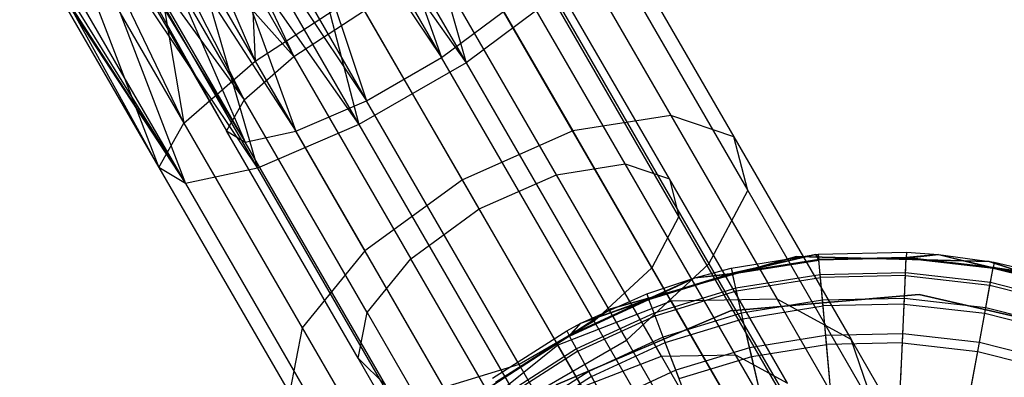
# Model space of a CAD drawing. Extents: x 0.4 to 40.3, y 0.4 to 40.3.
# Tile 124 of 243: x 29.453 to 30.203, y 3.881 to 4.154. Entities that reach past the tile are written whole.
import ezdxf

# ---------------------------------------------------------------- set-up
doc = ezdxf.new("R2010")
doc.units = 0
doc.header["$MEASUREMENT"] = 0
doc.layers.get('0').update_dxf_attribs({"color": 13, "linetype": 'CONTINUOUS'})

# ---------------------------------------------------------------- blocks, each defined once
blk = doc.blocks.new('ORTO-XII-B-11464-11465_ST0')
at = {"color": 0}
for p, q in [((29.7207, 4.37603, 0.78583), (29.79324, 4.12096, 0.78568)), ((29.7207, 4.37603, 0.78583), (29.79324, 4.12096, 0.78568)), ((29.69165, 4.35926, 0.83443), (29.77462, 4.12495, 0.84158)), ((29.69165, 4.35926, 0.83443), (29.77462, 4.12495, 0.84158)), ((29.66466, 4.34368, 0.7567), (29.79324, 4.12096, 0.78568)), ((29.66466, 4.34368, 0.7567), (29.79324, 4.12096, 0.78568)), ((29.65242, 4.33661, 0.81404), (29.77462, 4.12495, 0.84158)), ((29.65242, 4.33661, 0.81404), (29.77462, 4.12495, 0.84158)), ((29.63824, 4.32843, 0.81104), (29.77462, 4.12495, 0.84158)), ((29.63824, 4.32843, 0.81104), (29.77462, 4.12495, 0.84158)), ((29.63824, 4.32843, 0.81104), (29.71751, 4.09197, 0.84158)), ((29.63824, 4.32843, 0.81104), (29.71751, 4.09197, 0.84158)), ((29.64441, 4.33199, 0.75242), (29.71164, 4.07385, 0.78568)), ((29.64441, 4.33199, 0.75242), (29.71164, 4.07385, 0.78568)), ((29.64441, 4.33199, 0.75242), (29.79324, 4.12096, 0.78568)), ((29.64441, 4.33199, 0.75242), (29.79324, 4.12096, 0.78568)), ((29.62386, 4.32012, 1.14468), (29.63256, 4.12209, 1.14195)), ((29.62386, 4.32012, 1.14468), (29.63256, 4.12209, 1.14195)), ((29.5953, 4.30363, 0.81404), (29.71751, 4.09197, 0.84158)), ((29.5953, 4.30363, 0.81404), (29.71751, 4.09197, 0.84158)), ((29.58154, 4.29569, 0.81899), (29.71751, 4.09197, 0.84158)), ((29.58154, 4.29569, 0.81899), (29.71751, 4.09197, 0.84158)), ((29.58154, 4.29569, 0.81899), (29.66352, 4.06868, 0.87146)), ((29.58154, 4.29569, 0.81899), (29.66352, 4.06868, 0.87146)), ((29.58154, 4.29569, 1.07667), (29.66215, 4.12574, 1.09097)), ((29.58154, 4.29569, 1.07667), (29.66215, 4.12574, 1.09097)), ((29.58306, 4.29657, 0.7567), (29.71164, 4.07385, 0.78568)), ((29.58306, 4.29657, 0.7567), (29.71164, 4.07385, 0.78568)), ((29.5684, 4.2881, 1.06985), (29.66215, 4.12574, 1.09097)), ((29.5684, 4.2881, 1.06985), (29.66215, 4.12574, 1.09097)), ((29.56341, 4.28522, 1.13189), (29.63256, 4.12209, 1.14195)), ((29.56341, 4.28522, 1.13189), (29.63256, 4.12209, 1.14195)), ((29.56341, 4.28522, 0.76378), (29.63452, 4.04058, 0.82837)), ((29.56341, 4.28522, 0.76378), (29.63452, 4.04058, 0.82837)), ((29.56341, 4.28522, 0.76378), (29.71164, 4.07385, 0.78568)), ((29.56341, 4.28522, 0.76378), (29.71164, 4.07385, 0.78568)), ((29.54464, 4.27438, 1.12214), (29.63256, 4.12209, 1.14195)), ((29.54464, 4.27438, 1.12214), (29.63256, 4.12209, 1.14195)), ((29.54464, 4.27438, 1.12214), (29.57844, 4.07479, 1.08104)), ((29.54464, 4.27438, 1.12214), (29.57844, 4.07479, 1.08104)), ((29.54473, 4.27443, 0.84469), (29.66352, 4.06868, 0.87146)), ((29.54473, 4.27443, 0.84469), (29.66352, 4.06868, 0.87146)), ((29.53454, 4.26855, 0.85646), (29.66352, 4.06868, 0.87146)), ((29.53454, 4.26855, 0.85646), (29.66352, 4.06868, 0.87146)), ((29.53454, 4.26855, 0.85646), (29.62504, 4.0604, 0.92438)), ((29.53454, 4.26855, 0.85646), (29.62504, 4.0604, 0.92438)), ((29.53454, 4.26855, 1.03921), (29.62426, 4.09262, 1.04833)), ((29.53454, 4.26855, 1.03921), (29.62426, 4.09262, 1.04833)), ((29.53454, 4.26855, 1.03921), (29.66215, 4.12574, 1.09097)), ((29.53454, 4.26855, 1.03921), (29.66215, 4.12574, 1.09097)), ((29.52565, 4.26342, 1.02611), (29.62426, 4.09262, 1.04833)), ((29.52565, 4.26342, 1.02611), (29.62426, 4.09262, 1.04833)), ((29.5054, 4.25173, 0.96444), (29.61087, 4.06905, 0.98821)), ((29.5054, 4.25173, 0.96444), (29.61087, 4.06905, 0.98821)), ((29.50799, 4.25323, 0.91486), (29.62504, 4.0604, 0.92438)), ((29.50799, 4.25323, 0.91486), (29.62504, 4.0604, 0.92438)), ((29.50799, 4.25323, 0.91486), (29.61087, 4.06905, 0.98821)), ((29.50799, 4.25323, 0.91486), (29.61087, 4.06905, 0.98821)), ((29.50799, 4.25323, 0.98081), (29.61087, 4.06905, 0.98821)), ((29.50799, 4.25323, 0.98081), (29.61087, 4.06905, 0.98821)), ((29.50799, 4.25323, 0.98081), (29.62426, 4.09262, 1.04833)), ((29.50799, 4.25323, 0.98081), (29.62426, 4.09262, 1.04833)), ((29.51081, 4.25485, 0.80049), (29.63452, 4.04058, 0.82837)), ((29.51081, 4.25485, 0.80049), (29.63452, 4.04058, 0.82837)), ((29.51228, 4.2557, 0.89897), (29.62504, 4.0604, 0.92438)), ((29.51228, 4.2557, 0.89897), (29.62504, 4.0604, 0.92438)), ((29.49626, 4.24645, 1.07837), (29.57844, 4.07479, 1.08104)), ((29.49626, 4.24645, 1.07837), (29.57844, 4.07479, 1.08104)), ((29.49626, 4.24645, 0.8173), (29.57955, 4.02876, 0.90396)), ((29.49626, 4.24645, 0.8173), (29.57955, 4.02876, 0.90396)), ((29.49626, 4.24645, 0.8173), (29.63452, 4.04058, 0.82837)), ((29.49626, 4.24645, 0.8173), (29.63452, 4.04058, 0.82837)), ((29.48356, 4.23912, 1.05966), (29.57844, 4.07479, 1.08104)), ((29.48356, 4.23912, 1.05966), (29.57844, 4.07479, 1.08104)), ((29.48356, 4.23912, 1.05966), (29.5593, 4.04111, 0.99515)), ((29.48356, 4.23912, 1.05966), (29.5593, 4.04111, 0.99515)), ((29.85904, 4.23679, 1.08104), (29.94916, 4.0807, 1.14411)), ((29.85904, 4.23679, 1.08104), (29.94916, 4.0807, 1.14411)), ((29.89777, 4.23652, 0.99515), (29.9972, 4.06431, 1.06473)), ((29.89777, 4.23652, 0.99515), (29.9972, 4.06431, 1.06473)), ((29.46446, 4.22809, 0.87803), (29.57955, 4.02876, 0.90396)), ((29.46446, 4.22809, 0.87803), (29.57955, 4.02876, 0.90396)), ((29.45338, 4.2217, 0.94783), (29.57955, 4.02876, 0.90396)), ((29.45338, 4.2217, 0.94783), (29.57955, 4.02876, 0.90396)), ((29.45463, 4.22241, 0.97156), (29.5593, 4.04111, 0.99515)), ((29.45463, 4.22241, 0.97156), (29.5593, 4.04111, 0.99515)), ((29.45463, 4.22241, 0.97156), (29.57955, 4.02876, 0.90396)), ((29.45463, 4.22241, 0.97156), (29.57955, 4.02876, 0.90396)), ((29.45834, 4.22456, 0.99494), (29.5593, 4.04111, 0.99515)), ((29.45834, 4.22456, 0.99494), (29.5593, 4.04111, 0.99515)), ((29.45834, 4.22456, 0.90072), (29.57955, 4.02876, 0.90396)), ((29.45834, 4.22456, 0.90072), (29.57955, 4.02876, 0.90396)), ((29.79101, 4.21357, 1.14195), (29.87453, 4.06892, 1.2004)), ((29.79101, 4.21357, 1.14195), (29.87453, 4.06892, 1.2004)), ((29.91434, 4.0438, 1.11388), (29.82068, 4.20603, 1.04833)), ((29.91434, 4.0438, 1.11388), (29.82068, 4.20603, 1.04833)), ((29.94798, 4.03232, 1.05832), (29.84779, 4.20584, 0.98821)), ((29.94798, 4.03232, 1.05832), (29.84779, 4.20584, 0.98821)), ((29.89835, 4.21282, 0.90396), (30.00766, 4.02348, 0.98046)), ((29.89835, 4.21282, 0.90396), (30.00766, 4.02348, 0.98046)), ((29.8621, 4.03555, 1.15329), (29.77306, 4.18977, 1.09097)), ((29.8621, 4.03555, 1.15329), (29.77306, 4.18977, 1.09097)), ((29.9553, 4.00374, 0.99933), (29.8482, 4.18925, 0.92438)), ((29.9553, 4.00374, 0.99933), (29.8482, 4.18925, 0.92438)), ((29.63256, 4.12209, 1.14195), (29.70928, 4.17218, 1.16393)), ((29.63256, 4.12209, 1.14195), (29.70928, 4.17218, 1.16393)), ((29.79041, 4.03165, 1.22071), (29.70928, 4.17218, 1.16393)), ((29.79041, 4.03165, 1.22071), (29.70928, 4.17218, 1.16393)), ((29.86062, 4.17112, 0.82837), (29.79324, 4.12096, 0.78568)), ((29.86062, 4.17112, 0.82837), (29.79324, 4.12096, 0.78568)), ((29.86062, 4.17112, 0.82837), (29.97813, 3.96758, 0.9106)), ((29.86062, 4.17112, 0.82837), (29.97813, 3.96758, 0.9106)), ((29.66215, 4.12574, 1.09097), (29.71585, 4.1608, 1.10636)), ((29.66215, 4.12574, 1.09097), (29.71585, 4.1608, 1.10636)), ((29.80322, 4.00946, 1.16751), (29.71585, 4.1608, 1.10636)), ((29.80322, 4.00946, 1.16751), (29.71585, 4.1608, 1.10636)), ((29.77462, 4.12495, 0.84158), (29.82179, 4.16005, 0.87146)), ((29.77462, 4.12495, 0.84158), (29.82179, 4.16005, 0.87146)), ((29.93463, 3.96461, 0.95043), (29.82179, 4.16005, 0.87146)), ((29.93463, 3.96461, 0.95043), (29.82179, 4.16005, 0.87146)), ((29.62426, 4.09262, 1.04833), (29.66215, 4.12574, 1.09097)), ((29.62426, 4.09262, 1.04833), (29.66215, 4.12574, 1.09097)), ((29.66215, 4.12574, 1.09097), (29.75119, 3.97151, 1.15329)), ((29.66215, 4.12574, 1.09097), (29.75119, 3.97151, 1.15329)), ((29.71751, 4.09197, 0.84158), (29.77462, 4.12495, 0.84158)), ((29.71751, 4.09197, 0.84158), (29.77462, 4.12495, 0.84158)), ((29.8907, 3.9239, 0.92281), (29.77462, 4.12495, 0.84158)), ((29.8907, 3.9239, 0.92281), (29.77462, 4.12495, 0.84158)), ((29.57844, 4.07479, 1.08104), (29.63256, 4.12209, 1.14195)), ((29.57844, 4.07479, 1.08104), (29.63256, 4.12209, 1.14195)), ((29.63256, 4.12209, 1.14195), (29.71608, 3.97744, 1.2004)), ((29.63256, 4.12209, 1.14195), (29.71608, 3.97744, 1.2004)), ((29.79324, 4.12096, 0.78568), (29.71164, 4.07385, 0.78568)), ((29.79324, 4.12096, 0.78568), (29.71164, 4.07385, 0.78568)), ((29.79324, 4.12096, 0.78568), (29.91538, 3.90942, 0.87115)), ((29.79324, 4.12096, 0.78568), (29.91538, 3.90942, 0.87115)), ((29.62426, 4.09262, 1.04833), (29.61087, 4.06905, 0.98821)), ((29.62426, 4.09262, 1.04833), (29.61087, 4.06905, 0.98821)), ((29.71792, 3.93039, 1.11388), (29.62426, 4.09262, 1.04833)), ((29.71792, 3.93039, 1.11388), (29.62426, 4.09262, 1.04833)), ((29.66352, 4.06868, 0.87146), (29.71751, 4.09197, 0.84158)), ((29.66352, 4.06868, 0.87146), (29.71751, 4.09197, 0.84158)), ((29.83358, 3.89092, 0.92281), (29.71751, 4.09197, 0.84158)), ((29.83358, 3.89092, 0.92281), (29.71751, 4.09197, 0.84158)), ((29.94916, 4.0807, 1.14411), (29.87453, 4.06892, 1.2004)), ((29.94916, 4.0807, 1.14411), (29.87453, 4.06892, 1.2004)), ((29.9972, 4.06431, 1.06473), (29.94916, 4.0807, 1.14411)), ((29.94916, 4.0807, 1.14411), (30.03, 3.94068, 1.2457)), ((29.9972, 4.06431, 1.06473), (29.94916, 4.0807, 1.14411)), ((29.94916, 4.0807, 1.14411), (30.03, 3.94068, 1.2457)), ((29.5593, 4.04111, 0.99515), (29.57844, 4.07479, 1.08104)), ((29.5593, 4.04111, 0.99515), (29.57844, 4.07479, 1.08104)), ((29.57844, 4.07479, 1.08104), (29.66856, 3.9187, 1.14411)), ((29.57844, 4.07479, 1.08104), (29.66856, 3.9187, 1.14411)), ((29.71164, 4.07385, 0.78568), (29.63452, 4.04058, 0.82837)), ((29.71164, 4.07385, 0.78568), (29.63452, 4.04058, 0.82837)), ((29.71164, 4.07385, 0.78568), (29.83378, 3.86231, 0.87115)), ((29.71164, 4.07385, 0.78568), (29.83378, 3.86231, 0.87115)), ((29.61087, 4.06905, 0.98821), (29.62504, 4.0604, 0.92438)), ((29.71105, 3.89553, 1.05832), (29.61087, 4.06905, 0.98821)), ((29.61087, 4.06905, 0.98821), (29.62504, 4.0604, 0.92438)), ((29.71105, 3.89553, 1.05832), (29.61087, 4.06905, 0.98821)), ((29.62504, 4.0604, 0.92438), (29.66352, 4.06868, 0.87146)), ((29.62504, 4.0604, 0.92438), (29.66352, 4.06868, 0.87146)), ((29.77636, 3.87324, 0.95043), (29.66352, 4.06868, 0.87146)), ((29.77636, 3.87324, 0.95043), (29.66352, 4.06868, 0.87146)), ((29.87453, 4.06892, 1.2004), (29.79041, 4.03165, 1.22071)), ((29.87453, 4.06892, 1.2004), (29.79041, 4.03165, 1.22071)), ((29.87453, 4.06892, 1.2004), (29.94945, 3.93915, 1.29455)), ((29.87453, 4.06892, 1.2004), (29.94945, 3.93915, 1.29455)), ((30.00766, 4.02348, 0.98046), (29.9972, 4.06431, 1.06473)), ((29.9972, 4.06431, 1.06473), (30.0864, 3.90982, 1.17682)), ((30.00766, 4.02348, 0.98046), (29.9972, 4.06431, 1.06473)), ((29.9972, 4.06431, 1.06473), (30.0864, 3.90982, 1.17682)), ((29.73214, 3.8749, 0.99933), (29.62504, 4.0604, 0.92438)), ((29.73214, 3.8749, 0.99933), (29.62504, 4.0604, 0.92438)), ((29.57955, 4.02876, 0.90396), (29.5593, 4.04111, 0.99515)), ((29.5593, 4.04111, 0.99515), (29.65873, 3.86889, 1.06473)), ((29.5593, 4.04111, 0.99515), (29.65873, 3.86889, 1.06473)), ((29.57955, 4.02876, 0.90396), (29.5593, 4.04111, 0.99515)), ((29.63452, 4.04058, 0.82837), (29.57955, 4.02876, 0.90396)), ((29.63452, 4.04058, 0.82837), (29.57955, 4.02876, 0.90396)), ((29.63452, 4.04058, 0.82837), (29.75203, 3.83705, 0.9106)), ((29.63452, 4.04058, 0.82837), (29.75203, 3.83705, 0.9106)), ((29.8621, 4.03555, 1.15329), (29.91434, 4.0438, 1.11388)), ((29.8621, 4.03555, 1.15329), (29.91434, 4.0438, 1.11388)), ((29.99837, 3.89826, 1.21947), (29.91434, 4.0438, 1.11388)), ((29.91434, 4.0438, 1.11388), (29.94798, 4.03232, 1.05832)), ((29.99837, 3.89826, 1.21947), (29.91434, 4.0438, 1.11388)), ((29.91434, 4.0438, 1.11388), (29.94798, 4.03232, 1.05832)), ((29.80322, 4.00946, 1.16751), (29.8621, 4.03555, 1.15329)), ((29.80322, 4.00946, 1.16751), (29.8621, 4.03555, 1.15329)), ((29.94198, 3.8972, 1.25366), (29.8621, 4.03555, 1.15329)), ((29.94198, 3.8972, 1.25366), (29.8621, 4.03555, 1.15329)), ((29.57955, 4.02876, 0.90396), (29.68886, 3.83942, 0.98046)), ((29.57955, 4.02876, 0.90396), (29.68886, 3.83942, 0.98046)), ((29.79041, 4.03165, 1.22071), (29.71608, 3.97744, 1.2004)), ((29.79041, 4.03165, 1.22071), (29.71608, 3.97744, 1.2004)), ((29.86319, 3.90559, 1.31218), (29.79041, 4.03165, 1.22071)), ((29.86319, 3.90559, 1.31218), (29.79041, 4.03165, 1.22071)), ((30.03785, 3.87666, 1.17126), (29.94798, 4.03232, 1.05832)), ((29.94798, 4.03232, 1.05832), (29.9553, 4.00374, 0.99933)), ((30.03785, 3.87666, 1.17126), (29.94798, 4.03232, 1.05832)), ((29.94798, 4.03232, 1.05832), (29.9553, 4.00374, 0.99933)), ((29.97813, 3.96758, 0.9106), (30.00766, 4.02348, 0.98046)), ((29.97813, 3.96758, 0.9106), (30.00766, 4.02348, 0.98046)), ((30.00766, 4.02348, 0.98046), (30.10572, 3.85363, 1.1037)), ((30.00766, 4.02348, 0.98046), (30.10572, 3.85363, 1.1037)), ((29.75119, 3.97151, 1.15329), (29.80322, 4.00946, 1.16751)), ((29.75119, 3.97151, 1.15329), (29.80322, 4.00946, 1.16751)), ((29.8816, 3.8737, 1.266), (29.80322, 4.00946, 1.16751)), ((29.8816, 3.8737, 1.266), (29.80322, 4.00946, 1.16751)), ((29.9553, 4.00374, 0.99933), (29.93463, 3.96461, 0.95043)), ((29.9553, 4.00374, 0.99933), (29.93463, 3.96461, 0.95043)), ((30.05137, 3.83733, 1.12007), (29.9553, 4.00374, 0.99933)), ((30.05137, 3.83733, 1.12007), (29.9553, 4.00374, 0.99933)), ((29.71608, 3.97744, 1.2004), (29.66856, 3.9187, 1.14411)), ((29.71608, 3.97744, 1.2004), (29.66856, 3.9187, 1.14411)), ((29.71608, 3.97744, 1.2004), (29.791, 3.84767, 1.29455)), ((29.71608, 3.97744, 1.2004), (29.791, 3.84767, 1.29455)), ((30.04476, 3.97307, 10.00295), (29.90356, 3.93328, 10.00295)), ((29.90356, 3.93328, 3.31004), (30.04476, 3.97307, 3.31004)), ((30.04476, 3.97307, 10.00295), (29.90356, 3.93328, 10.00295)), ((29.90356, 3.93328, 3.31004), (30.04476, 3.97307, 3.31004)), ((29.99508, 3.96421, 10.31787), (30.05937, 3.97468, 10.31787)), ((29.99508, 3.96421, 11.89679), (30.05937, 3.97468, 11.89679)), ((29.99508, 3.96421, 10.31787), (30.05937, 3.97468, 10.31787)), ((29.99508, 3.96421, 11.89679), (30.05937, 3.97468, 11.89679)), ((30.05937, 3.97468, 10.31787), (29.99597, 3.96037, 10.23861)), ((30.05937, 3.97468, 10.31787), (29.99597, 3.96037, 10.23861)), ((29.99609, 3.95984, 11.94807), (30.05937, 3.97468, 11.89679)), ((29.99609, 3.95984, 11.94807), (30.05937, 3.97468, 11.89679)), ((30.19141, 3.96947, 10.00295), (30.04476, 3.97307, 10.00295)), ((30.04476, 3.97307, 3.31004), (30.19141, 3.96947, 3.31004)), ((30.04476, 3.97307, 10.00295), (30.04476, 3.97307, 3.31004)), ((30.19141, 3.96947, 10.00295), (30.04476, 3.97307, 10.00295)), ((30.04476, 3.97307, 3.31004), (30.19141, 3.96947, 3.31004)), ((30.04476, 3.97307, 10.00295), (30.04476, 3.97307, 3.31004)), ((30.05937, 3.97468, 10.31787), (30.06139, 3.97487, 10.31787)), ((30.05937, 3.97468, 11.89679), (30.06139, 3.97487, 11.89679)), ((30.05937, 3.97468, 10.31787), (30.06139, 3.97487, 10.31787)), ((30.05937, 3.97468, 11.89679), (30.06139, 3.97487, 11.89679)), ((30.05937, 3.97468, 10.31787), (30.06175, 3.97095, 10.23861)), ((30.05937, 3.97468, 10.31787), (30.06175, 3.97095, 10.23861)), ((30.05937, 3.97468, 11.89679), (30.05937, 3.97468, 10.31787)), ((30.05937, 3.97468, 11.89679), (30.05937, 3.97468, 10.31787)), ((30.05937, 3.97468, 11.89679), (30.0618, 3.9704, 11.94807)), ((30.05937, 3.97468, 11.89679), (30.0618, 3.9704, 11.94807)), ((30.06139, 3.97487, 10.31787), (30.12854, 3.9764, 10.31787)), ((30.06139, 3.97487, 11.89679), (30.12854, 3.9764, 11.89679)), ((30.06139, 3.97487, 10.31787), (30.12854, 3.9764, 10.31787)), ((30.06139, 3.97487, 11.89679), (30.12854, 3.9764, 11.89679)), ((30.06139, 3.97487, 10.31787), (30.06175, 3.97095, 10.23861)), ((30.06139, 3.97487, 10.31787), (30.06175, 3.97095, 10.23861)), ((30.06139, 3.97487, 11.89679), (30.06139, 3.97487, 10.31787)), ((30.06139, 3.97487, 11.89679), (30.06139, 3.97487, 10.31787)), ((30.0618, 3.9704, 11.94807), (30.06139, 3.97487, 11.89679)), ((30.0618, 3.9704, 11.94807), (30.06139, 3.97487, 11.89679)), ((30.12854, 3.9764, 11.89679), (30.12834, 3.97192, 11.94807)), ((30.12854, 3.9764, 11.89679), (30.12834, 3.97192, 11.94807)), ((30.12834, 3.97192, 11.94807), (30.15292, 3.97468, 11.89679)), ((30.12834, 3.97192, 11.94807), (30.15292, 3.97468, 11.89679)), ((30.12854, 3.9764, 10.31787), (30.12836, 3.97246, 10.23861)), ((30.12854, 3.9764, 10.31787), (30.12836, 3.97246, 10.23861)), ((30.15292, 3.97468, 10.31787), (30.12836, 3.97246, 10.23861)), ((30.15292, 3.97468, 10.31787), (30.12836, 3.97246, 10.23861)), ((30.12854, 3.9764, 10.31787), (30.15292, 3.97468, 10.31787)), ((30.12854, 3.9764, 11.89679), (30.12854, 3.9764, 10.31787)), ((30.12854, 3.9764, 11.89679), (30.12854, 3.9764, 10.31787)), ((30.12854, 3.9764, 11.89679), (30.15292, 3.97468, 11.89679)), ((30.12854, 3.9764, 10.31787), (30.15292, 3.97468, 10.31787)), ((30.12854, 3.9764, 11.89679), (30.15292, 3.97468, 11.89679)), ((30.15292, 3.97468, 10.31787), (30.19456, 3.9649, 10.23861)), ((30.15292, 3.97468, 10.31787), (30.19528, 3.96877, 10.31787)), ((30.15292, 3.97468, 10.31787), (30.19456, 3.9649, 10.23861)), ((30.15292, 3.97468, 11.89679), (30.15292, 3.97468, 10.31787)), ((30.15292, 3.97468, 11.89679), (30.15292, 3.97468, 10.31787)), ((30.15292, 3.97468, 11.89679), (30.19528, 3.96877, 11.89679)), ((30.15292, 3.97468, 10.31787), (30.19528, 3.96877, 10.31787)), ((30.15292, 3.97468, 11.89679), (30.19528, 3.96877, 11.89679)), ((30.15292, 3.97468, 11.89679), (30.19446, 3.96436, 11.94807)), ((30.15292, 3.97468, 11.89679), (30.19446, 3.96436, 11.94807)), ((29.71792, 3.93039, 1.11388), (29.75119, 3.97151, 1.15329)), ((29.71792, 3.93039, 1.11388), (29.75119, 3.97151, 1.15329)), ((29.83106, 3.83316, 1.25366), (29.75119, 3.97151, 1.15329)), ((29.83106, 3.83316, 1.25366), (29.75119, 3.97151, 1.15329)), ((29.91538, 3.90942, 0.87115), (29.97813, 3.96758, 0.9106)), ((29.91538, 3.90942, 0.87115), (29.97813, 3.96758, 0.9106)), ((29.97813, 3.96758, 0.9106), (30.08354, 3.785, 1.04307)), ((29.97813, 3.96758, 0.9106), (30.08354, 3.785, 1.04307)), ((30.06175, 3.97095, 10.23861), (29.99597, 3.96037, 10.23861)), ((30.06175, 3.97095, 10.23861), (29.99597, 3.96037, 10.23861)), ((29.99609, 3.95984, 11.94807), (30.0618, 3.9704, 11.94807)), ((29.99609, 3.95984, 11.94807), (30.0618, 3.9704, 11.94807)), ((30.12836, 3.97246, 10.23861), (30.06175, 3.97095, 10.23861)), ((30.12836, 3.97246, 10.23861), (30.06175, 3.97095, 10.23861)), ((30.06282, 3.95921, 10.16013), (30.06175, 3.97095, 10.23861)), ((30.06282, 3.95921, 10.16013), (30.06175, 3.97095, 10.23861)), ((30.12834, 3.97192, 11.94807), (30.0618, 3.9704, 11.94807)), ((30.12834, 3.97192, 11.94807), (30.0618, 3.9704, 11.94807)), ((30.06301, 3.95714, 11.99778), (30.0618, 3.9704, 11.94807)), ((30.06301, 3.95714, 11.99778), (30.0618, 3.9704, 11.94807)), ((30.12773, 3.95861, 11.99778), (30.12834, 3.97192, 11.94807)), ((30.12773, 3.95861, 11.99778), (30.12834, 3.97192, 11.94807)), ((30.12783, 3.9607, 10.16013), (30.12836, 3.97246, 10.23861)), ((30.12783, 3.9607, 10.16013), (30.12836, 3.97246, 10.23861)), ((30.12834, 3.97192, 11.94807), (30.19446, 3.96436, 11.94807)), ((30.12834, 3.97192, 11.94807), (30.19446, 3.96436, 11.94807)), ((30.19456, 3.9649, 10.23861), (30.12836, 3.97246, 10.23861)), ((30.19456, 3.9649, 10.23861), (30.12836, 3.97246, 10.23861)), ((30.33048, 3.9228, 10.00295), (30.19141, 3.96947, 10.00295)), ((30.19141, 3.96947, 3.31004), (30.33048, 3.9228, 3.31004)), ((30.19141, 3.96947, 10.00295), (30.19141, 3.96947, 3.31004)), ((30.33048, 3.9228, 10.00295), (30.19141, 3.96947, 10.00295)), ((30.19141, 3.96947, 3.31004), (30.33048, 3.9228, 3.31004)), ((30.19141, 3.96947, 10.00295), (30.19141, 3.96947, 3.31004)), ((30.19528, 3.96877, 11.89679), (30.19446, 3.96436, 11.94807)), ((30.19528, 3.96877, 11.89679), (30.19446, 3.96436, 11.94807)), ((30.19528, 3.96877, 10.31787), (30.19456, 3.9649, 10.23861)), ((30.19528, 3.96877, 10.31787), (30.19456, 3.9649, 10.23861)), ((30.19528, 3.96877, 10.31787), (30.24479, 3.95697, 10.31787)), ((30.19528, 3.96877, 11.89679), (30.19528, 3.96877, 10.31787)), ((30.19528, 3.96877, 11.89679), (30.19528, 3.96877, 10.31787)), ((30.19528, 3.96877, 11.89679), (30.24479, 3.95697, 11.89679)), ((30.19528, 3.96877, 10.31787), (30.24479, 3.95697, 10.31787)), ((30.19528, 3.96877, 11.89679), (30.24479, 3.95697, 11.89679)), ((29.93463, 3.96461, 0.95043), (29.8907, 3.9239, 0.92281)), ((29.93463, 3.96461, 0.95043), (29.8907, 3.9239, 0.92281)), ((29.99597, 3.96037, 10.23861), (29.93223, 3.94094, 10.23861)), ((29.99597, 3.96037, 10.23861), (29.93223, 3.94094, 10.23861)), ((29.93243, 3.94043, 11.94807), (29.99609, 3.95984, 11.94807)), ((29.93243, 3.94043, 11.94807), (29.99609, 3.95984, 11.94807)), ((30.03585, 3.78929, 1.07763), (29.93463, 3.96461, 0.95043)), ((30.03585, 3.78929, 1.07763), (29.93463, 3.96461, 0.95043)), ((29.9675, 3.95697, 10.31787), (29.99508, 3.96421, 10.31787)), ((29.9675, 3.95697, 11.89679), (29.99508, 3.96421, 11.89679)), ((29.9675, 3.95697, 10.31787), (29.99508, 3.96421, 10.31787)), ((29.9675, 3.95697, 11.89679), (29.99508, 3.96421, 11.89679)), ((29.9675, 3.95697, 10.31787), (29.99597, 3.96037, 10.23861)), ((29.9675, 3.95697, 10.31787), (29.99597, 3.96037, 10.23861)), ((29.9675, 3.95697, 11.89679), (29.99609, 3.95984, 11.94807)), ((29.9675, 3.95697, 11.89679), (29.99609, 3.95984, 11.94807)), ((29.99508, 3.96421, 10.31787), (29.99597, 3.96037, 10.23861)), ((29.99508, 3.96421, 10.31787), (29.99597, 3.96037, 10.23861)), ((29.99508, 3.96421, 11.89679), (29.99508, 3.96421, 10.31787)), ((29.99508, 3.96421, 11.89679), (29.99508, 3.96421, 10.31787)), ((29.99508, 3.96421, 11.89679), (29.99609, 3.95984, 11.94807)), ((29.99508, 3.96421, 11.89679), (29.99609, 3.95984, 11.94807)), ((29.99862, 3.9489, 10.16013), (29.99597, 3.96037, 10.23861)), ((29.99862, 3.9489, 10.16013), (29.99597, 3.96037, 10.23861)), ((29.99909, 3.94686, 11.99778), (29.99609, 3.95984, 11.94807)), ((29.99909, 3.94686, 11.99778), (29.99609, 3.95984, 11.94807)), ((30.06282, 3.95921, 10.16013), (29.99862, 3.9489, 10.16013)), ((30.06282, 3.95921, 10.16013), (29.99862, 3.9489, 10.16013)), ((30.12783, 3.9607, 10.16013), (30.06282, 3.95921, 10.16013)), ((30.12783, 3.9607, 10.16013), (30.06282, 3.95921, 10.16013)), ((30.0646, 3.93979, 10.08321), (30.06282, 3.95921, 10.16013)), ((30.0646, 3.93979, 10.08321), (30.06282, 3.95921, 10.16013)), ((30.12773, 3.95861, 11.99778), (30.06301, 3.95714, 11.99778)), ((30.12773, 3.95861, 11.99778), (30.06301, 3.95714, 11.99778)), ((30.12674, 3.93688, 12.04443), (30.12773, 3.95861, 11.99778)), ((30.12674, 3.93688, 12.04443), (30.12773, 3.95861, 11.99778)), ((30.12694, 3.94121, 10.08321), (30.12783, 3.9607, 10.16013)), ((30.12694, 3.94121, 10.08321), (30.12783, 3.9607, 10.16013)), ((30.12773, 3.95861, 11.99778), (30.19205, 3.95126, 11.99778)), ((30.12773, 3.95861, 11.99778), (30.19205, 3.95126, 11.99778)), ((30.19243, 3.95331, 10.16013), (30.12783, 3.9607, 10.16013)), ((30.19243, 3.95331, 10.16013), (30.12783, 3.9607, 10.16013)), ((30.19205, 3.95126, 11.99778), (30.19446, 3.96436, 11.94807)), ((30.19205, 3.95126, 11.99778), (30.19446, 3.96436, 11.94807)), ((30.19243, 3.95331, 10.16013), (30.19456, 3.9649, 10.23861)), ((30.19243, 3.95331, 10.16013), (30.19456, 3.9649, 10.23861)), ((30.19446, 3.96436, 11.94807), (30.24479, 3.95697, 11.89679)), ((30.19446, 3.96436, 11.94807), (30.24479, 3.95697, 11.89679)), ((30.19446, 3.96436, 11.94807), (30.25894, 3.94787, 11.94807)), ((30.19446, 3.96436, 11.94807), (30.25894, 3.94787, 11.94807)), ((30.24479, 3.95697, 10.31787), (30.19456, 3.9649, 10.23861)), ((30.24479, 3.95697, 10.31787), (30.19456, 3.9649, 10.23861)), ((30.25911, 3.94838, 10.23861), (30.19456, 3.9649, 10.23861)), ((30.25911, 3.94838, 10.23861), (30.19456, 3.9649, 10.23861)), ((29.93083, 3.94462, 10.31787), (29.9675, 3.95697, 10.31787)), ((29.93083, 3.94462, 11.89679), (29.9675, 3.95697, 11.89679)), ((29.93083, 3.94462, 10.31787), (29.9675, 3.95697, 10.31787)), ((29.93083, 3.94462, 11.89679), (29.9675, 3.95697, 11.89679)), ((29.9675, 3.95697, 10.31787), (29.93223, 3.94094, 10.23861)), ((29.9675, 3.95697, 10.31787), (29.93223, 3.94094, 10.23861)), ((29.93243, 3.94043, 11.94807), (29.9675, 3.95697, 11.89679)), ((29.93243, 3.94043, 11.94807), (29.9675, 3.95697, 11.89679)), ((29.9675, 3.95697, 11.89679), (29.9675, 3.95697, 10.31787)), ((29.9675, 3.95697, 11.89679), (29.9675, 3.95697, 10.31787)), ((29.99909, 3.94686, 11.99778), (30.06301, 3.95714, 11.99778)), ((29.99909, 3.94686, 11.99778), (30.06301, 3.95714, 11.99778)), ((30.06499, 3.93547, 12.04443), (30.06301, 3.95714, 11.99778)), ((30.06499, 3.93547, 12.04443), (30.06301, 3.95714, 11.99778)), ((30.18811, 3.92986, 12.04443), (30.19205, 3.95126, 11.99778)), ((30.18811, 3.92986, 12.04443), (30.19205, 3.95126, 11.99778)), ((30.1889, 3.93413, 10.08321), (30.19243, 3.95331, 10.16013)), ((30.1889, 3.93413, 10.08321), (30.19243, 3.95331, 10.16013)), ((30.19205, 3.95126, 11.99778), (30.25477, 3.93521, 11.99778)), ((30.19205, 3.95126, 11.99778), (30.25477, 3.93521, 11.99778)), ((30.25542, 3.9372, 10.16013), (30.19243, 3.95331, 10.16013)), ((30.25542, 3.9372, 10.16013), (30.19243, 3.95331, 10.16013)), ((29.88064, 3.9222, 10.31787), (29.93083, 3.94462, 10.31787)), ((29.88064, 3.9222, 11.89679), (29.93083, 3.94462, 11.89679)), ((29.88064, 3.9222, 10.31787), (29.93083, 3.94462, 10.31787)), ((29.88064, 3.9222, 11.89679), (29.93083, 3.94462, 11.89679)), ((29.93083, 3.94462, 10.31787), (29.93223, 3.94094, 10.23861)), ((29.93083, 3.94462, 10.31787), (29.93223, 3.94094, 10.23861)), ((29.93083, 3.94462, 11.89679), (29.93083, 3.94462, 10.31787)), ((29.93083, 3.94462, 11.89679), (29.93083, 3.94462, 10.31787)), ((29.93083, 3.94462, 11.89679), (29.93243, 3.94043, 11.94807)), ((29.93083, 3.94462, 11.89679), (29.93243, 3.94043, 11.94807)), ((29.99862, 3.9489, 10.16013), (29.93643, 3.92993, 10.16013)), ((29.99862, 3.9489, 10.16013), (29.93643, 3.92993, 10.16013)), ((29.93717, 3.92798, 11.99778), (29.99909, 3.94686, 11.99778)), ((29.93717, 3.92798, 11.99778), (29.99909, 3.94686, 11.99778)), ((29.99453, 3.93169, 10.00295), (30.13809, 3.9443, 10.00295)), ((30.13809, 3.9443, 3.31004), (29.99453, 3.93169, 3.31004)), ((30.13809, 3.9443, 3.31004), (29.99453, 3.93169, 3.31004)), ((29.99453, 3.93169, 10.00295), (30.13809, 3.9443, 10.00295)), ((30.00303, 3.9299, 10.08321), (29.99862, 3.9489, 10.16013)), ((30.00303, 3.9299, 10.08321), (29.99862, 3.9489, 10.16013)), ((30.004, 3.92567, 12.04443), (29.99909, 3.94686, 11.99778)), ((30.004, 3.92567, 12.04443), (29.99909, 3.94686, 11.99778)), ((30.13809, 3.9443, 10.00295), (30.27853, 3.91194, 10.00295)), ((30.27853, 3.91194, 3.31004), (30.13809, 3.9443, 3.31004)), ((30.13809, 3.9443, 3.31004), (30.13809, 3.9443, 10.00295)), ((30.13809, 3.9443, 3.31004), (30.13809, 3.9443, 10.00295)), ((30.27853, 3.91194, 3.31004), (30.13809, 3.9443, 3.31004)), ((30.13809, 3.9443, 10.00295), (30.27853, 3.91194, 10.00295)), ((29.94945, 3.93915, 1.29455), (29.86319, 3.90559, 1.31218)), ((29.94945, 3.93915, 1.29455), (29.86319, 3.90559, 1.31218)), ((29.93223, 3.94094, 10.23861), (29.87174, 3.91301, 10.23861)), ((29.93223, 3.94094, 10.23861), (29.87174, 3.91301, 10.23861)), ((29.872, 3.91253, 11.94807), (29.93243, 3.94043, 11.94807)), ((29.872, 3.91253, 11.94807), (29.93243, 3.94043, 11.94807)), ((29.88064, 3.9222, 10.31787), (29.93223, 3.94094, 10.23861)), ((29.88064, 3.9222, 10.31787), (29.93223, 3.94094, 10.23861)), ((29.88064, 3.9222, 11.89679), (29.93243, 3.94043, 11.94807)), ((29.88064, 3.9222, 11.89679), (29.93243, 3.94043, 11.94807)), ((29.93643, 3.92993, 10.16013), (29.93223, 3.94094, 10.23861)), ((29.93643, 3.92993, 10.16013), (29.93223, 3.94094, 10.23861)), ((29.93717, 3.92798, 11.99778), (29.93243, 3.94043, 11.94807)), ((29.93717, 3.92798, 11.99778), (29.93243, 3.94043, 11.94807)), ((30.03, 3.94068, 1.2457), (29.94945, 3.93915, 1.29455)), ((30.03, 3.94068, 1.2457), (29.94945, 3.93915, 1.29455)), ((29.94945, 3.93915, 1.29455), (30.01201, 3.83079, 1.41968)), ((29.94945, 3.93915, 1.29455), (30.01201, 3.83079, 1.41968)), ((30.0646, 3.93979, 10.08321), (30.00303, 3.9299, 10.08321)), ((30.0646, 3.93979, 10.08321), (30.00303, 3.9299, 10.08321)), ((30.0864, 3.90982, 1.17682), (30.03, 3.94068, 1.2457)), ((30.03, 3.94068, 1.2457), (30.09751, 3.82374, 1.38072)), ((30.0864, 3.90982, 1.17682), (30.03, 3.94068, 1.2457)), ((30.03, 3.94068, 1.2457), (30.09751, 3.82374, 1.38072)), ((30.12694, 3.94121, 10.08321), (30.0646, 3.93979, 10.08321)), ((30.12694, 3.94121, 10.08321), (30.0646, 3.93979, 10.08321)), ((30.06705, 3.91287, 10.0086), (30.0646, 3.93979, 10.08321)), ((30.06705, 3.91287, 10.0086), (30.0646, 3.93979, 10.08321)), ((30.12674, 3.93688, 12.04443), (30.06499, 3.93547, 12.04443)), ((30.12674, 3.93688, 12.04443), (30.06499, 3.93547, 12.04443)), ((30.1254, 3.90739, 12.08659), (30.12674, 3.93688, 12.04443)), ((30.1254, 3.90739, 12.08659), (30.12674, 3.93688, 12.04443)), ((30.12571, 3.9142, 10.0086), (30.12694, 3.94121, 10.08321)), ((30.12571, 3.9142, 10.0086), (30.12694, 3.94121, 10.08321)), ((30.12674, 3.93688, 12.04443), (30.18811, 3.92986, 12.04443)), ((30.12674, 3.93688, 12.04443), (30.18811, 3.92986, 12.04443)), ((30.1889, 3.93413, 10.08321), (30.12694, 3.94121, 10.08321)), ((30.1889, 3.93413, 10.08321), (30.12694, 3.94121, 10.08321)), ((29.71105, 3.89553, 1.05832), (29.71792, 3.93039, 1.11388)), ((29.71105, 3.89553, 1.05832), (29.71792, 3.93039, 1.11388)), ((29.71792, 3.93039, 1.11388), (29.80195, 3.78486, 1.21947)), ((29.71792, 3.93039, 1.11388), (29.80195, 3.78486, 1.21947)), ((29.90356, 3.93328, 10.00295), (29.78036, 3.85364, 10.00295)), ((29.78036, 3.85364, 3.31004), (29.90356, 3.93328, 3.31004)), ((29.90356, 3.93328, 10.00295), (29.78036, 3.85364, 10.00295)), ((29.78036, 3.85364, 3.31004), (29.90356, 3.93328, 3.31004)), ((29.86189, 3.87532, 10.00295), (29.99453, 3.93169, 10.00295)), ((29.99453, 3.93169, 3.31004), (29.86189, 3.87532, 3.31004)), ((29.99453, 3.93169, 3.31004), (29.86189, 3.87532, 3.31004)), ((29.86189, 3.87532, 10.00295), (29.99453, 3.93169, 10.00295)), ((29.93643, 3.92993, 10.16013), (29.87739, 3.90268, 10.16013)), ((29.93643, 3.92993, 10.16013), (29.87739, 3.90268, 10.16013)), ((29.90356, 3.93328, 10.00295), (29.90356, 3.93328, 3.31004)), ((29.90356, 3.93328, 10.00295), (29.90356, 3.93328, 3.31004)), ((29.94338, 3.91171, 10.08321), (29.93643, 3.92993, 10.16013)), ((29.94338, 3.91171, 10.08321), (29.93643, 3.92993, 10.16013)), ((30.00303, 3.9299, 10.08321), (29.94338, 3.91171, 10.08321)), ((30.00303, 3.9299, 10.08321), (29.94338, 3.91171, 10.08321)), ((29.99453, 3.93169, 3.31004), (29.99453, 3.93169, 10.00295)), ((29.99453, 3.93169, 3.31004), (29.99453, 3.93169, 10.00295)), ((30.00913, 3.90356, 10.0086), (30.00303, 3.9299, 10.08321)), ((30.00913, 3.90356, 10.0086), (30.00303, 3.9299, 10.08321)), ((30.004, 3.92567, 12.04443), (30.06499, 3.93547, 12.04443)), ((30.004, 3.92567, 12.04443), (30.06499, 3.93547, 12.04443)), ((30.06767, 3.90607, 12.08659), (30.06499, 3.93547, 12.04443)), ((30.06767, 3.90607, 12.08659), (30.06499, 3.93547, 12.04443)), ((30.18276, 3.90083, 12.08659), (30.18811, 3.92986, 12.04443)), ((30.18276, 3.90083, 12.08659), (30.18811, 3.92986, 12.04443)), ((30.184, 3.90754, 10.0086), (30.1889, 3.93413, 10.08321)), ((30.184, 3.90754, 10.0086), (30.1889, 3.93413, 10.08321)), ((30.18811, 3.92986, 12.04443), (30.24795, 3.91456, 12.04443)), ((30.18811, 3.92986, 12.04443), (30.24795, 3.91456, 12.04443)), ((30.24931, 3.91867, 10.08321), (30.1889, 3.93413, 10.08321)), ((30.24931, 3.91867, 10.08321), (30.1889, 3.93413, 10.08321)), ((29.8907, 3.9239, 0.92281), (29.83358, 3.89092, 0.92281)), ((29.8907, 3.9239, 0.92281), (29.83358, 3.89092, 0.92281)), ((29.86985, 3.91647, 10.31787), (29.88064, 3.9222, 10.31787)), ((29.86985, 3.91647, 11.89679), (29.88064, 3.9222, 11.89679)), ((29.86985, 3.91647, 10.31787), (29.88064, 3.9222, 10.31787)), ((29.86985, 3.91647, 11.89679), (29.88064, 3.9222, 11.89679)), ((29.88064, 3.9222, 10.31787), (29.87174, 3.91301, 10.23861)), ((29.88064, 3.9222, 10.31787), (29.87174, 3.91301, 10.23861)), ((29.872, 3.91253, 11.94807), (29.88064, 3.9222, 11.89679)), ((29.872, 3.91253, 11.94807), (29.88064, 3.9222, 11.89679)), ((29.8784, 3.90085, 11.99778), (29.93717, 3.92798, 11.99778)), ((29.8784, 3.90085, 11.99778), (29.93717, 3.92798, 11.99778)), ((29.88064, 3.9222, 11.89679), (29.88064, 3.9222, 10.31787)), ((29.88064, 3.9222, 11.89679), (29.88064, 3.9222, 10.31787)), ((29.99483, 3.74354, 1.05367), (29.8907, 3.9239, 0.92281)), ((29.99483, 3.74354, 1.05367), (29.8907, 3.9239, 0.92281)), ((29.94492, 3.90766, 12.04443), (29.93717, 3.92798, 11.99778)), ((29.94492, 3.90766, 12.04443), (29.93717, 3.92798, 11.99778)), ((29.94492, 3.90766, 12.04443), (30.004, 3.92567, 12.04443)), ((29.94492, 3.90766, 12.04443), (30.004, 3.92567, 12.04443)), ((30.01067, 3.89691, 12.08659), (30.004, 3.92567, 12.04443)), ((30.01067, 3.89691, 12.08659), (30.004, 3.92567, 12.04443)), ((29.66856, 3.9187, 1.14411), (29.65873, 3.86889, 1.06473)), ((29.66856, 3.9187, 1.14411), (29.65873, 3.86889, 1.06473)), ((29.66856, 3.9187, 1.14411), (29.7494, 3.77867, 1.2457)), ((29.66856, 3.9187, 1.14411), (29.7494, 3.77867, 1.2457)), ((29.81327, 3.88027, 10.31787), (29.86985, 3.91647, 10.31787)), ((29.81327, 3.88027, 11.89679), (29.86985, 3.91647, 11.89679)), ((29.81327, 3.88027, 10.31787), (29.86985, 3.91647, 10.31787)), ((29.81327, 3.88027, 11.89679), (29.86985, 3.91647, 11.89679)), ((29.86985, 3.91647, 10.31787), (29.87174, 3.91301, 10.23861)), ((29.86985, 3.91647, 10.31787), (29.87174, 3.91301, 10.23861)), ((29.86985, 3.91647, 11.89679), (29.86985, 3.91647, 10.31787)), ((29.86985, 3.91647, 11.89679), (29.86985, 3.91647, 10.31787)), ((29.86985, 3.91647, 11.89679), (29.872, 3.91253, 11.94807)), ((29.86985, 3.91647, 11.89679), (29.872, 3.91253, 11.94807)), ((30.12571, 3.9142, 10.0086), (30.06705, 3.91287, 10.0086)), ((30.12571, 3.9142, 10.0086), (30.06705, 3.91287, 10.0086)), ((30.12415, 3.87993, 9.93704), (30.12571, 3.9142, 10.0086)), ((30.12415, 3.87993, 9.93704), (30.12571, 3.9142, 10.0086)), ((30.184, 3.90754, 10.0086), (30.12571, 3.9142, 10.0086)), ((30.184, 3.90754, 10.0086), (30.12571, 3.9142, 10.0086)), ((29.86319, 3.90559, 1.31218), (29.791, 3.84767, 1.29455)), ((29.86319, 3.90559, 1.31218), (29.791, 3.84767, 1.29455)), ((29.87174, 3.91301, 10.23861), (29.81561, 3.8771, 10.23861)), ((29.87174, 3.91301, 10.23861), (29.81561, 3.8771, 10.23861)), ((29.872, 3.91253, 11.94807), (29.81594, 3.87667, 11.94807)), ((29.872, 3.91253, 11.94807), (29.81594, 3.87667, 11.94807)), ((29.83378, 3.86231, 0.87115), (29.91538, 3.90942, 0.87115)), ((29.83378, 3.86231, 0.87115), (29.91538, 3.90942, 0.87115)), ((29.92397, 3.80031, 1.43374), (29.86319, 3.90559, 1.31218)), ((29.92397, 3.80031, 1.43374), (29.86319, 3.90559, 1.31218)), ((29.87739, 3.90268, 10.16013), (29.87174, 3.91301, 10.23861)), ((29.87739, 3.90268, 10.16013), (29.87174, 3.91301, 10.23861)), ((29.8784, 3.90085, 11.99778), (29.872, 3.91253, 11.94807)), ((29.8784, 3.90085, 11.99778), (29.872, 3.91253, 11.94807)), ((29.94338, 3.91171, 10.08321), (29.88676, 3.88557, 10.08321)), ((29.94338, 3.91171, 10.08321), (29.88676, 3.88557, 10.08321)), ((29.88884, 3.88177, 12.04443), (29.94492, 3.90766, 12.04443)), ((29.88884, 3.88177, 12.04443), (29.94492, 3.90766, 12.04443)), ((29.91538, 3.90942, 0.87115), (30.02494, 3.71965, 1.00884)), ((29.91538, 3.90942, 0.87115), (30.02494, 3.71965, 1.00884)), ((29.95301, 3.88644, 10.0086), (29.94338, 3.91171, 10.08321)), ((29.95301, 3.88644, 10.0086), (29.94338, 3.91171, 10.08321)), ((29.95544, 3.88007, 12.08659), (29.94492, 3.90766, 12.04443)), ((29.95544, 3.88007, 12.08659), (29.94492, 3.90766, 12.04443)), ((30.06705, 3.91287, 10.0086), (30.00913, 3.90356, 10.0086)), ((30.06705, 3.91287, 10.0086), (30.00913, 3.90356, 10.0086)), ((30.01067, 3.89691, 12.08659), (30.06767, 3.90607, 12.08659)), ((30.01067, 3.89691, 12.08659), (30.06767, 3.90607, 12.08659)), ((30.07017, 3.8787, 9.93704), (30.06705, 3.91287, 10.0086)), ((30.07017, 3.8787, 9.93704), (30.06705, 3.91287, 10.0086)), ((30.1254, 3.90739, 12.08659), (30.06767, 3.90607, 12.08659)), ((30.1254, 3.90739, 12.08659), (30.06767, 3.90607, 12.08659)), ((30.07098, 3.86983, 12.12299), (30.06767, 3.90607, 12.08659)), ((30.07098, 3.86983, 12.12299), (30.06767, 3.90607, 12.08659)), ((30.10572, 3.85363, 1.1037), (30.0864, 3.90982, 1.17682)), ((30.0864, 3.90982, 1.17682), (30.16088, 3.7808, 1.3258)), ((30.10572, 3.85363, 1.1037), (30.0864, 3.90982, 1.17682)), ((30.0864, 3.90982, 1.17682), (30.16088, 3.7808, 1.3258)), ((30.12374, 3.87103, 12.12299), (30.1254, 3.90739, 12.08659)), ((30.12374, 3.87103, 12.12299), (30.1254, 3.90739, 12.08659)), ((30.1254, 3.90739, 12.08659), (30.18276, 3.90083, 12.08659)), ((30.1254, 3.90739, 12.08659), (30.18276, 3.90083, 12.08659)), ((30.17779, 3.8738, 9.93704), (30.184, 3.90754, 10.0086)), ((30.17779, 3.8738, 9.93704), (30.184, 3.90754, 10.0086)), ((30.24084, 3.893, 10.0086), (30.184, 3.90754, 10.0086)), ((30.24084, 3.893, 10.0086), (30.184, 3.90754, 10.0086)), ((29.87739, 3.90268, 10.16013), (29.82262, 3.86764, 10.16013)), ((29.87739, 3.90268, 10.16013), (29.82262, 3.86764, 10.16013)), ((29.8784, 3.90085, 11.99778), (29.82386, 3.86596, 11.99778)), ((29.8784, 3.90085, 11.99778), (29.82386, 3.86596, 11.99778)), ((29.88676, 3.88557, 10.08321), (29.87739, 3.90268, 10.16013)), ((29.88676, 3.88557, 10.08321), (29.87739, 3.90268, 10.16013)), ((29.88884, 3.88177, 12.04443), (29.8784, 3.90085, 11.99778)), ((29.88884, 3.88177, 12.04443), (29.8784, 3.90085, 11.99778)), ((29.94198, 3.8972, 1.25366), (29.99837, 3.89826, 1.21947)), ((29.94198, 3.8972, 1.25366), (29.99837, 3.89826, 1.21947)), ((30.00913, 3.90356, 10.0086), (29.95301, 3.88644, 10.0086)), ((30.00913, 3.90356, 10.0086), (29.95301, 3.88644, 10.0086)), ((30.06853, 3.77673, 1.35981), (29.99837, 3.89826, 1.21947)), ((29.99837, 3.89826, 1.21947), (30.03785, 3.87666, 1.17126)), ((30.06853, 3.77673, 1.35981), (29.99837, 3.89826, 1.21947)), ((29.99837, 3.89826, 1.21947), (30.03785, 3.87666, 1.17126)), ((30.01687, 3.87014, 9.93704), (30.00913, 3.90356, 10.0086)), ((30.01687, 3.87014, 9.93704), (30.00913, 3.90356, 10.0086)), ((30.17617, 3.86504, 12.12299), (30.18276, 3.90083, 12.08659)), ((30.17617, 3.86504, 12.12299), (30.18276, 3.90083, 12.08659)), ((30.18276, 3.90083, 12.08659), (30.2387, 3.88652, 12.08659)), ((30.18276, 3.90083, 12.08659), (30.2387, 3.88652, 12.08659)), ((29.80092, 3.73987, 1.17126), (29.71105, 3.89553, 1.05832)), ((29.73214, 3.8749, 0.99933), (29.71105, 3.89553, 1.05832)), ((29.80092, 3.73987, 1.17126), (29.71105, 3.89553, 1.05832)), ((29.73214, 3.8749, 0.99933), (29.71105, 3.89553, 1.05832)), ((29.83358, 3.89092, 0.92281), (29.77636, 3.87324, 0.95043)), ((29.83358, 3.89092, 0.92281), (29.77636, 3.87324, 0.95043)), ((29.93771, 3.71057, 1.05367), (29.83358, 3.89092, 0.92281)), ((29.93771, 3.71057, 1.05367), (29.83358, 3.89092, 0.92281)), ((29.8816, 3.8737, 1.266), (29.94198, 3.8972, 1.25366)), ((29.8816, 3.8737, 1.266), (29.94198, 3.8972, 1.25366)), ((30.00869, 3.78166, 1.38708), (29.94198, 3.8972, 1.25366)), ((30.00869, 3.78166, 1.38708), (29.94198, 3.8972, 1.25366)), ((29.95544, 3.88007, 12.08659), (30.01067, 3.89691, 12.08659)), ((29.95544, 3.88007, 12.08659), (30.01067, 3.89691, 12.08659)), ((30.01888, 3.86146, 12.12299), (30.01067, 3.89691, 12.08659)), ((30.01888, 3.86146, 12.12299), (30.01067, 3.89691, 12.08659)), ((29.88676, 3.88557, 10.08321), (29.83423, 3.85196, 10.08321)), ((29.88676, 3.88557, 10.08321), (29.83423, 3.85196, 10.08321)), ((29.89974, 3.86185, 10.0086), (29.88676, 3.88557, 10.08321)), ((29.89974, 3.86185, 10.0086), (29.88676, 3.88557, 10.08321)), ((29.95301, 3.88644, 10.0086), (29.89974, 3.86185, 10.0086)), ((29.95301, 3.88644, 10.0086), (29.89974, 3.86185, 10.0086)), ((29.96523, 3.85439, 9.93704), (29.95301, 3.88644, 10.0086)), ((29.96523, 3.85439, 9.93704), (29.95301, 3.88644, 10.0086)), ((29.88884, 3.88177, 12.04443), (29.83681, 3.84848, 12.04443)), ((29.88884, 3.88177, 12.04443), (29.83681, 3.84848, 12.04443)), ((29.90302, 3.85587, 12.08659), (29.88884, 3.88177, 12.04443)), ((29.90302, 3.85587, 12.08659), (29.88884, 3.88177, 12.04443))]:
    blk.add_line(p, q, dxfattribs=at)

msp = doc.modelspace()

# ---------------------------------------------------------------- block references
at = {"color": 0}
msp.add_blockref('ORTO-XII-B-11464-11465_ST0', (0, 0), dxfattribs=at)

doc.saveas('drawing.dxf')
